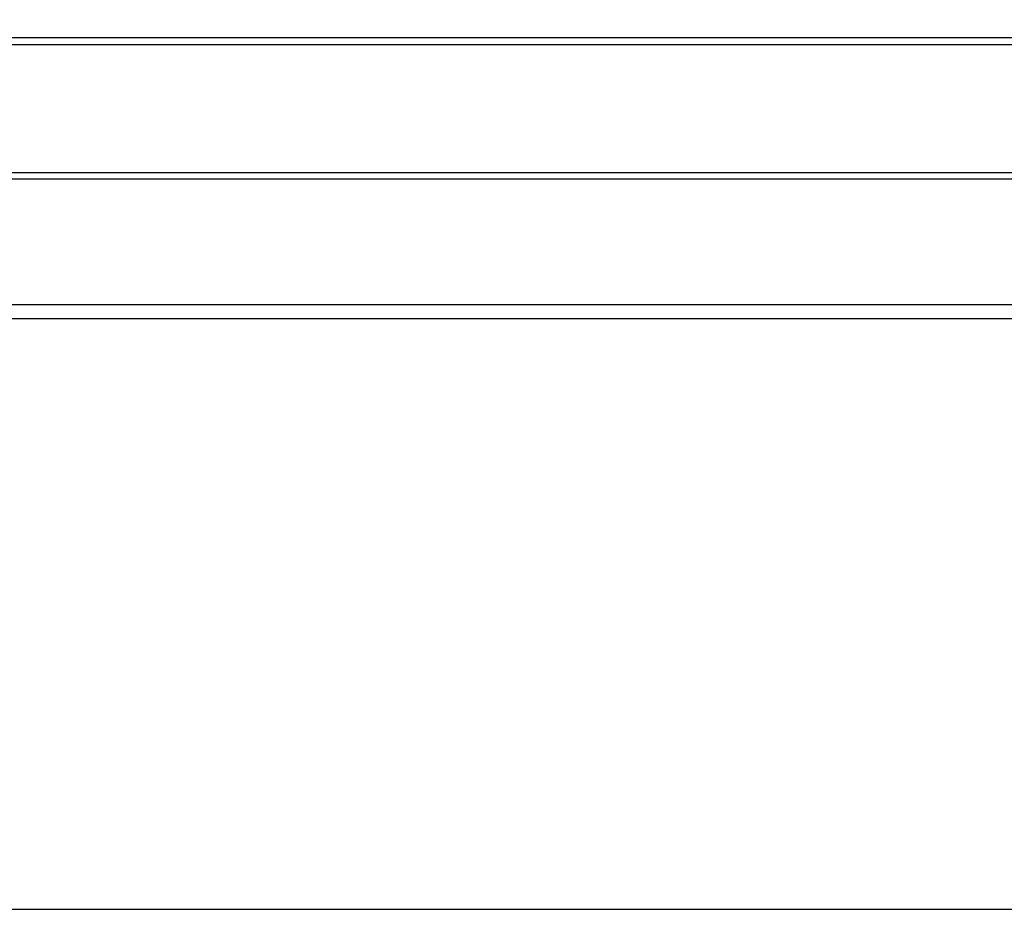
# Model space of a CAD drawing. Header units: millimetres. Extents: x 0 to 420, y 0 to 297.
# Tile 29 of 150: x 125 to 135, y 65 to 74. Entities that reach past the tile are written whole.
import ezdxf

# ---------------------------------------------------------------- set-up
doc = ezdxf.new("R2010")
doc.units = ezdxf.units.MM
doc.header["$LTSCALE"] = 23.1
doc.layers.get('0').update_dxf_attribs({"linetype": 'CONTINUOUS'})
doc.layers.add('DIM_PILOTEES', color=7, linetype='CONTINUOUS')
doc.styles.get("Standard").update_dxf_attribs({"font": 'txt', "width": 0.7})
doc.dimstyles.new('DIMSTYLE_2', dxfattribs={"dimtxt": 2.5, "dimasz": 3.5, "dimexe": 2, "dimexo": 0, "dimtad": 1, "dimdec": 0, "dimlfac": 5, "dimdsep": 46, "dimtxsty": 'Standard', "dimblk": '_FILLED', "dimblk1": '_FILLED', "dimblk2": '_FILLED', "dimcen": 0, "dimazin": 2, "dimtp": 0.8, "dimtm": 0.8, "dimtfac": 1, "dimtdec": 0, "dimtofl": 0, "dimtmove": 0, "dimatfit": 3, "dimldrblk": '_FILLED', "dimfxl": 0, "dimtolj": 1, "dimarcsym": 0})

# ---------------------------------------------------------------- blocks, each defined once
blk = doc.blocks.new('_FILLED')
at = {"color": 0, "linetype": 'ByBlock'}
blk.add_solid([(0, 0), (-1, 0.1429), (-1, -0.1429)], dxfattribs=at)
blk = doc.blocks.new('*D6')
at = {"layer": 'DIM_PILOTEES', "color": 2, "linetype": 'Continuous'}
for p, q in [((55.0188, 68.4239), (55.0188, 114.3385)), ((152.0954, 68.4239), (152.0954, 114.3385)), ((55.0188, 112.3385), (103.5571, 112.3385)), ((152.0954, 112.3385), (103.5571, 112.3385))]:
    blk.add_line(p, q, dxfattribs=at)
at = {"layer": 'DIM_PILOTEES', "color": 2, "linetype": 'Continuous', "xscale": 3.5, "yscale": 3.5, "zscale": 3.5, "rotation": 180}
blk.add_blockref('_FILLED', (55.0188, 112.3385), dxfattribs=at)
at = {"layer": 'DIM_PILOTEES', "color": 2, "linetype": 'Continuous', "xscale": 3.5, "yscale": 3.5, "zscale": 3.5}
blk.add_blockref('_FILLED', (152.0954, 112.3385), dxfattribs=at)
at = {"layer": 'DIM_PILOTEES', "color": 2, "linetype": 'Continuous', "insert": (103.8477, 115.4635), "char_height": 2.5, "width": 8.571429, "attachment_point": 2, "line_spacing_factor": 0.9}
blk.add_mtext('{\\ftxt;\\W0.0001;\\H0.0001;\\~}{\\ftxt;\\W2.2857142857;\\H2.5; }{\\ftxt;\\W0.0001;\\H0.0001;\\~}', dxfattribs=at)

msp = doc.modelspace()

# ---------------------------------------------------------------- linework, layer by layer
at = {"color": 7, "linetype": 'Continuous'}
for p, q in [((139.7731, 73.4596), (68.3411, 73.4596)), ((68.3605, 73.5291), (139.7537, 73.5291)), ((140.4415, 72.2364), (67.6726, 72.2364)), ((140.4923, 72.1772), (67.6218, 72.1772)), ((107.9516, 70.9806), (138.1343, 70.9806)), ((107.957, 70.8462), (138.182, 70.8462)), ((108.0271, 65.2088), (138.3125, 65.2088))]:
    msp.add_line(p, q, dxfattribs=at)

# ---------------------------------------------------------------- dimensions: what is measured, and where the dimension line sits
at = {"layer": 'DIM_PILOTEES', "color": 2, "linetype": 'Continuous'}
dim = msp.add_linear_dim(base=(55.0188, 112.3385), p1=(152.0954, 68.4239), p2=(55.0188, 68.4239), angle=180, text='{\\ftxt;\\W0.0001;\\H0.0001;\\~}{\\ftxt;\\W2.2857142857;\\H2.5; }{\\ftxt;\\W0.0001;\\H0.0001;\\~}', dimstyle='DIMSTYLE_2', dxfattribs=at)
dim.commit()
dim.dimension.update_dxf_attribs({"geometry": '*D6', "text_midpoint": (103.4905, 112.3385), "dimtype": 160})

doc.saveas('drawing.dxf')
